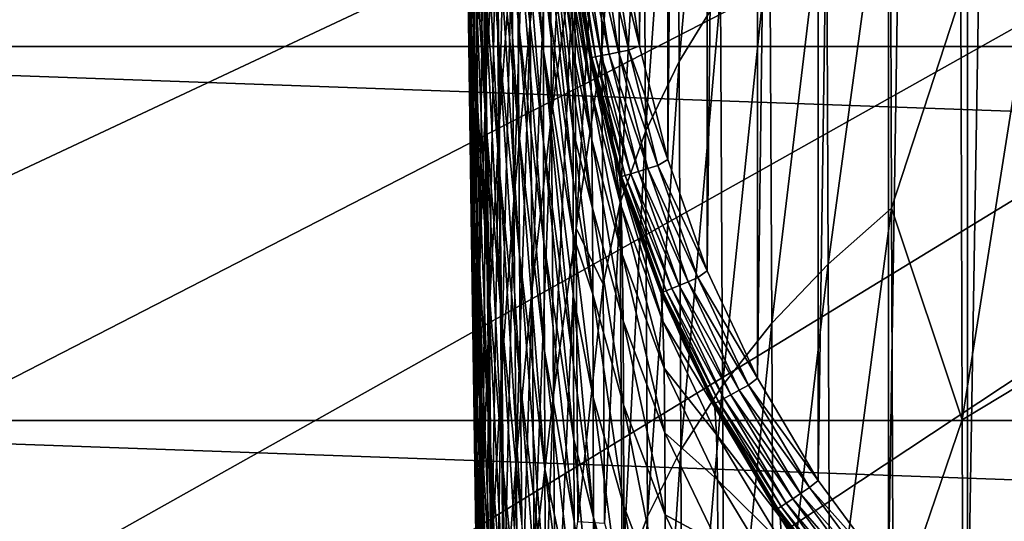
# Model space of a CAD drawing. Header units: metres. Extents: x -22 to 72, y -237 to 23.
# Tile 163 of 256: x -17.83 to -13.92, y -9.75 to -7.76. Entities that reach past the tile are written whole.
import ezdxf

# ---------------------------------------------------------------- set-up
doc = ezdxf.new("R2010")
doc.units = ezdxf.units.M
doc.layers.add('solid_509588_MEDIA_SW0001', color=7, linetype='CONTINUOUS')

msp = doc.modelspace()

# ---------------------------------------------------------------- linework, layer by layer
at = {"layer": 'solid_509588_MEDIA_SW0001'}
for points in [[(-14.063032, 10.311823, 132.943756), (-13.71664, 10.628303, 132.943756), (-14.063028, -10.311828, 132.943756)], [(-13.71664, 10.628303, 132.943756), (-13.716635, -10.628305, 132.943756), (-14.063028, -10.311828, 132.943756)], [(-14.376872, 9.963037, 132.943756), (-14.063032, 10.311823, 132.943756), (-14.376868, -9.963041, 132.943756)], [(-14.063032, 10.311823, 132.943756), (-14.063028, -10.311828, 132.943756), (-14.376868, -9.963041, 132.943756)], [(-14.655866, 9.584211, 132.943756), (-14.376872, 9.963037, 132.943756), (-14.655862, -9.584217, 132.943756)], [(-14.376872, 9.963037, 132.943756), (-14.376868, -9.963041, 132.943756), (-14.655862, -9.584217, 132.943756)], [(-14.896888, 9.179035, 132.943756), (-14.655866, 9.584211, 132.943756), (-14.896885, -9.17904, 132.943756)], [(-14.655866, 9.584211, 132.943756), (-14.655862, -9.584217, 132.943756), (-14.896885, -9.17904, 132.943756)], [(-15.096762, 8.75275, 132.943756), (-14.896888, 9.179035, 132.943756), (-15.09676, -8.752755, 132.943756)], [(-14.896888, 9.179035, 132.943756), (-14.896885, -9.17904, 132.943756), (-15.09676, -8.752755, 132.943756)], [(-15.253253, 8.31113, 132.943756), (-15.096762, 8.75275, 132.943756), (-15.253252, -8.311133, 132.943756)], [(-15.096762, 8.75275, 132.943756), (-15.09676, -8.752755, 132.943756), (-15.253252, -8.311133, 132.943756)], [(-15.365191, 7.860179, 132.943756), (-15.253253, 8.31113, 132.943756), (-15.36519, -7.860181, 132.943756)], [(-15.253253, 8.31113, 132.943756), (-15.253252, -8.311133, 132.943756), (-15.36519, -7.860181, 132.943756)], [(-15.365191, 7.860179, 132.943756), (-15.36519, -7.860181, 132.943756), (-15.432474, -7.405864, 132.943756)], [(-19.363476, -7.405902, 132.530869), (-19.080078, -8.108154, 132.530869), (0, 0, 132.892746)], [(-19.080078, -8.108154, 132.530869), (-18.771223, -8.799588, 132.530869), (0, 0, 132.892746)], [(-18.771223, -8.799588, 132.530869), (-18.437321, -9.47928, 132.530869), (0, 0, 132.892746)], [(-18.437321, -9.47928, 132.530869), (-18.078817, -10.146324, 132.530869), (0, 0, 132.892746)], [(-18.078817, -10.146324, 132.530869), (-17.696192, -10.79983, 132.530869), (0, 0, 132.892746)], [(-17.696192, -10.79983, 132.530869), (-17.289955, -11.438926, 132.530869), (0, 0, 132.892746)], [(-17.289955, -11.438926, 132.530869), (-16.860647, -12.062758, 132.530869), (0, 0, 132.892746)], [(-16.860647, -12.062758, 132.530869), (-16.408842, -12.670496, 132.530869), (0, 0, 132.892746)], [(-16.408842, -12.670496, 132.530869), (-15.935143, -13.261327, 132.530869), (0, 0, 132.892746)], [(-15.935143, -13.261327, 132.530869), (-15.440181, -13.834463, 132.530869), (0, 0, 132.892746)], [(-15.440181, -13.834463, 132.530869), (-14.924617, -14.38914, 132.530869), (0, 0, 132.892746)], [(-14.924617, -14.38914, 132.530869), (-14.38914, -14.924617, 132.530869), (0, 0, 132.892746)], [(-14.38914, -14.924617, 132.530869), (-13.834463, -15.440181, 132.530869), (0, 0, 132.892746)], [(-15.729305, -6.023227, 274.083099), (-15.807615, -6.748861, 273.483887), (-15.799319, -7.768393, 274.438843)], [(-15.72167, -7.062593, 275.060486), (-15.729305, -6.023227, 274.083099), (-15.799319, -7.768393, 274.438843)], [(-15.050835, -6.156881, 278.472473), (-15.216362, -6.437538, 278.269653), (-15.208556, -7.92306, 279.446777)], [(-15.043403, -7.654387, 279.66452), (-15.050835, -6.156881, 278.472473), (-15.208556, -7.92306, 279.446777)], [(-16.03208, -6.198717, 266.788818), (-16.045591, -6.982662, 266.083557), (-16.034506, -7.772662, 267.076813)], [(-16.0215, -7.006216, 267.804016), (-16.03208, -6.198717, 266.788818), (-16.034506, -7.772662, 267.076813)], [(-16.056021, -6.227164, 265.06073), (-16.055294, -7.023939, 264.364441), (-16.044613, -7.76237, 265.3638)], [(-16.045591, -6.982662, 266.083557), (-16.056021, -6.227164, 265.06073), (-16.044613, -7.76237, 265.3638)], [(-15.994478, -6.235348, 268.50705), (-16.0215, -7.006216, 267.804016), (-16.010458, -7.848005, 268.786987)], [(-15.984135, -7.095141, 269.510803), (-15.994478, -6.235348, 268.50705), (-16.010458, -7.848005, 268.786987)], [(-16.065128, -6.320217, 263.33844), (-16.04932, -7.129913, 262.663208), (-16.039515, -7.816946, 263.66394)], [(-16.055294, -7.023939, 264.364441), (-16.065128, -6.320217, 263.33844), (-16.039515, -7.816946, 263.66394)], [(21.08136, -7.862974), (-21.08136, -7.862974), (-21.588493, -6.339161)], [(21.588493, -6.339161), (21.08136, -7.862974), (-21.588493, -6.339161)], [(-15.944157, -6.338043, 270.201996), (-15.984135, -7.095141, 269.510803), (-15.973514, -7.989021, 270.47998)], [(-15.934352, -7.25052, 271.191376), (-15.944157, -6.338043, 270.201996), (-15.973514, -7.989021, 270.47998)], [(-15.630678, -6.358724, 275.633331), (-15.72167, -7.062593, 275.060486), (-15.714099, -8.136809, 275.996979)], [(-15.623572, -7.453799, 276.593414), (-15.630678, -6.358724, 275.633331), (-15.714099, -8.136809, 275.996979)], [(-15.216362, -6.437538, 278.269653), (-15.349971, -6.726803, 278.053528), (-15.341895, -8.200018, 279.215759)], [(-15.208556, -7.92306, 279.446777), (-15.216362, -6.437538, 278.269653), (-15.341895, -8.200018, 279.215759)], [(-16.058111, -6.477784, 261.638977), (-16.026327, -7.30074, 260.997101), (-16.017843, -7.936518, 261.994141)], [(-16.04932, -7.129913, 262.663208), (-16.058111, -6.477784, 261.638977), (-16.017843, -7.936518, 261.994141)], [(-15.995059, -6.474295, 257.356598), (-15.928474, -7.339838, 256.847137), (-15.924614, -7.838254, 257.835571)], [(-15.990724, -6.987273, 258.377563), (-15.995059, -6.474295, 257.356598), (-15.924614, -7.838254, 257.835571)], [(-15.932395, -6.453913, 254.834473), (-15.847976, -7.346951, 254.423843), (-15.846725, -7.757984, 255.400482)], [(-15.931108, -6.877975, 255.846329), (-15.932395, -6.453913, 254.834473), (-15.846725, -7.757984, 255.400482)], [(-15.881766, -6.508423, 271.863281), (-15.934352, -7.25052, 271.191376), (-15.924425, -8.196901, 272.144012)], [(-15.872684, -7.474097, 272.83609), (-15.881766, -6.508423, 271.863281), (-15.924425, -8.196901, 272.144012)], [(-15.848131, -6.973716, 253.439407), (-15.8471, -6.639497, 252.448517), (-15.746521, -7.881278, 253.096405)], [(-15.8471, -6.639497, 252.448517), (-15.746361, -7.55849, 252.142197), (-15.746521, -7.881278, 253.096405)], [(-16.033684, -6.700033, 259.979797), (-15.985076, -7.536734, 259.382813), (-15.978262, -8.121401, 260.371155)], [(-16.026327, -7.30074, 260.997101), (-16.033684, -6.700033, 259.979797), (-15.978262, -8.121401, 260.371155)], [(-15.807615, -6.748861, 273.483887), (-15.872684, -7.474097, 272.83609), (-15.863603, -8.473526, 273.770355)], [(-15.799319, -7.768393, 274.438843), (-15.807615, -6.748861, 273.483887), (-15.863603, -8.473526, 273.770355)], [(-15.349971, -6.726803, 278.053528), (-15.450716, -7.022707, 277.824921), (-15.442467, -8.483378, 278.97229)], [(-15.341895, -8.200018, 279.215759), (-15.349971, -6.726803, 278.053528), (-15.442467, -8.483378, 278.97229)], [(-15.743795, -7.030895, 250.224884), (-15.741286, -6.82846, 249.264526), (-15.630235, -7.880839, 249.606216)], [(-15.741286, -6.82846, 249.264526), (-15.630575, -7.755443, 248.971191), (-15.630235, -7.880839, 249.606216)], [(-15.931108, -6.877975, 255.846329), (-15.846725, -7.757984, 255.400482), (-15.844472, -8.205595, 256.367981)], [(-15.928474, -7.339838, 256.847137), (-15.931108, -6.877975, 255.846329), (-15.844472, -8.205595, 256.367981)], [(-14.370547, -6.916731, 280.231171), (-14.622842, -7.149534, 280.057159), (-14.616503, -8.726353, 281.209808)], [(-14.364878, -8.504751, 281.397705), (-14.370547, -6.916731, 280.231171), (-14.616503, -8.726353, 281.209808)], [(-14.089574, -7.661022, 281.113556), (-14.370547, -6.916731, 280.231171), (-14.364878, -8.504751, 281.397705)], [(-16.045591, -6.982662, 266.083557), (-16.044613, -7.76237, 265.3638), (-16.033253, -8.534176, 266.33551)], [(-16.034506, -7.772662, 267.076813), (-16.045591, -6.982662, 266.083557), (-16.033253, -8.534176, 266.33551)], [(-15.990724, -6.987273, 258.377563), (-15.924614, -7.838254, 257.835571), (-15.919651, -8.371973, 258.810364)], [(-15.985076, -7.536734, 259.382813), (-15.990724, -6.987273, 258.377563), (-15.919651, -8.371973, 258.810364)], [(-15.848131, -6.973716, 253.439407), (-15.746521, -7.881278, 253.096405), (-15.746002, -8.241809, 254.045822)], [(-15.847976, -7.346951, 254.423843), (-15.848131, -6.973716, 253.439407), (-15.746002, -8.241809, 254.045822)], [(-15.520023, -6.974245, 277.294708), (-15.623572, -7.453799, 276.593414), (-15.616559, -8.583697, 277.511322)], [(-15.514695, -7.878802, 278.031799), (-15.520023, -6.974245, 277.294708), (-15.616559, -8.583697, 277.511322)], [(-15.450716, -7.022707, 277.824921), (-15.520023, -6.974245, 277.294708), (-15.514695, -7.878802, 278.031799)], [(-16.055294, -7.023939, 264.364441), (-16.039515, -7.816946, 263.66394), (-16.028868, -8.53756, 264.640076)], [(-16.044613, -7.76237, 265.3638), (-16.055294, -7.023939, 264.364441), (-16.028868, -8.53756, 264.640076)], [(-16.0215, -7.006216, 267.804016), (-16.034506, -7.772662, 267.076813), (-16.022928, -8.595819, 268.039612)], [(-16.010458, -7.848005, 268.786987), (-16.0215, -7.006216, 267.804016), (-16.022928, -8.595819, 268.039612)], [(-15.745469, -7.274633, 251.184555), (-15.743795, -7.030895, 250.224884), (-15.629382, -8.198941, 250.914719)], [(-15.743795, -7.030895, 250.224884), (-15.630235, -7.880839, 249.606216), (-15.629837, -8.028407, 250.25412)], [(-15.743795, -7.030895, 250.224884), (-15.629837, -8.028407, 250.25412), (-15.629382, -8.198941, 250.914719)], [(-15.442467, -8.483378, 278.97229), (-15.450716, -7.022707, 277.824921), (-15.514695, -7.878802, 278.031799)], [(-15.72167, -7.062593, 275.060486), (-15.799319, -7.768393, 274.438843), (-15.791105, -8.821579, 275.353638)], [(-15.714099, -8.136809, 275.996979), (-15.72167, -7.062593, 275.060486), (-15.791105, -8.821579, 275.353638)], [(-15.984135, -7.095141, 269.510803), (-16.010458, -7.848005, 268.786987), (-15.99911, -8.722737, 269.736877)], [(-15.973514, -7.989021, 270.47998), (-15.984135, -7.095141, 269.510803), (-15.99911, -8.722737, 269.736877)], [(-16.04932, -7.129913, 262.663208), (-16.017843, -7.936518, 261.994141), (-16.008394, -8.606064, 262.969788)], [(-16.039515, -7.816946, 263.66394), (-16.04932, -7.129913, 262.663208), (-16.008394, -8.606064, 262.969788)], [(-14.622842, -7.149534, 280.057159), (-14.847674, -7.395949, 279.868164), (-14.840764, -8.960969, 281.006531)], [(-14.616503, -8.726353, 281.209808), (-14.622842, -7.149534, 280.057159), (-14.840764, -8.960969, 281.006531)], [(-15.934352, -7.25052, 271.191376), (-15.973514, -7.989021, 270.47998), (-15.962754, -8.915646, 271.413727)], [(-15.924425, -8.196901, 272.144012), (-15.934352, -7.25052, 271.191376), (-15.962754, -8.915646, 271.413727)], [(-16.026327, -7.30074, 260.997101), (-15.978262, -8.121401, 260.371155), (-15.970428, -8.739995, 261.341309)], [(-16.017843, -7.936518, 261.994141), (-16.026327, -7.30074, 260.997101), (-15.970428, -8.739995, 261.341309)], [(-15.746361, -7.55849, 252.142197), (-15.745469, -7.274633, 251.184555), (-15.628869, -8.39319, 251.58757)], [(-15.745469, -7.274633, 251.184555), (-15.629382, -8.198941, 250.914719), (-15.628869, -8.39319, 251.58757)], [(-15.928474, -7.339838, 256.847137), (-15.844472, -8.205595, 256.367981), (-15.841306, -8.688562, 257.324982)], [(-15.924614, -7.838254, 257.835571), (-15.928474, -7.339838, 256.847137), (-15.841306, -8.688562, 257.324982)], [(-15.847976, -7.346951, 254.423843), (-15.746002, -8.241809, 254.045822), (-15.744858, -8.638895, 254.98909)], [(-15.846725, -7.757984, 255.400482), (-15.847976, -7.346951, 254.423843), (-15.744858, -8.638895, 254.98909)], [(-15.540332, -7.903748, 133.057129), (-15.626551, -7.425174, 133.099472), (-15.61186, -7.423712, 133.057129)], [(-15.51697, -7.899093, 133.019165), (-15.61186, -7.423712, 133.057129), (-15.588156, -7.421354, 133.019165)], [(-15.540332, -7.903748, 133.057129), (-15.61186, -7.423712, 133.057129), (-15.51697, -7.899093, 133.019165)], [(-15.485899, -7.892902, 132.987442), (-15.588156, -7.421354, 133.019165), (-15.556629, -7.418217, 132.987442)], [(-15.51697, -7.899093, 133.019165), (-15.588156, -7.421354, 133.019165), (-15.485899, -7.892902, 132.987442)], [(-15.448679, -7.885487, 132.963577), (-15.556629, -7.418217, 132.987442), (-15.518865, -7.414459, 132.963577)], [(-15.485899, -7.892902, 132.987442), (-15.556629, -7.418217, 132.987442), (-15.448679, -7.885487, 132.963577)], [(-15.407182, -7.877219, 132.948761), (-15.518865, -7.414459, 132.963577), (-15.47676, -7.41027, 132.948761)], [(-15.448679, -7.885487, 132.963577), (-15.518865, -7.414459, 132.963577), (-15.407182, -7.877219, 132.948761)], [(-15.47676, -7.41027, 132.948761), (-15.432474, -7.405864, 132.943756), (-15.36519, -7.860181, 132.943756)], [(-15.407182, -7.877219, 132.948761), (-15.47676, -7.41027, 132.948761), (-15.36519, -7.860181, 132.943756)], [(-14.847674, -7.395949, 279.868164), (-15.043403, -7.654387, 279.66452), (-15.036029, -9.20708, 280.78833)], [(-14.840764, -8.960969, 281.006531), (-14.847674, -7.395949, 279.868164), (-15.036029, -9.20708, 280.78833)], [(-15.623572, -7.453799, 276.593414), (-15.714099, -8.136809, 275.996979), (-15.706655, -9.244633, 276.891815)], [(-15.616559, -8.583697, 277.511322), (-15.623572, -7.453799, 276.593414), (-15.706655, -9.244633, 276.891815)], [(-15.554811, -7.906632, 133.099472), (-15.631492, -7.425665, 133.143753), (-15.626551, -7.425174, 133.099472)], [(-15.631492, -7.425665, 245.443756), (-15.631492, -7.425665, 133.143753), (-15.55968, -7.907602, 133.143753)], [(-15.554811, -7.906632, 133.099472), (-15.55968, -7.907602, 133.143753), (-15.631492, -7.425665, 133.143753)], [(-15.573098, -7.837661, 245.443756), (-15.631492, -7.425665, 245.443756), (-15.55968, -7.907602, 133.143753)], [(-15.560505, -7.919671, 246.648315), (-15.631492, -7.425665, 245.443756), (-15.573098, -7.837661, 245.443756)], [(-15.631467, -7.434186, 245.997375), (-15.631492, -7.425665, 245.443756), (-15.560505, -7.919671, 246.648315)], [(-15.631393, -7.460263, 246.564957), (-15.631467, -7.434186, 245.997375), (-15.560505, -7.919671, 246.648315)], [(-15.631269, -7.504659, 247.146194), (-15.631393, -7.460263, 246.564957), (-15.560505, -7.919671, 246.648315)], [(-15.554811, -7.906632, 133.099472), (-15.626551, -7.425174, 133.099472), (-15.540332, -7.903748, 133.057129)], [(-15.872684, -7.474097, 272.83609), (-15.924425, -8.196901, 272.144012), (-15.914498, -9.175857, 273.059204)], [(-15.863603, -8.473526, 273.770355), (-15.872684, -7.474097, 272.83609), (-15.914498, -9.175857, 273.059204)], [(-13.788193, -7.468603, 281.267212), (-14.089574, -7.661022, 281.113556), (-14.084499, -9.344161, 282.283844)], [(-13.783942, -9.162136, 282.450134), (-13.788193, -7.468603, 281.267212), (-14.084499, -9.344161, 282.283844)], [(-15.985076, -7.536734, 259.382813), (-15.919651, -8.371973, 258.810364), (-15.913707, -8.939743, 259.770264)], [(-15.978262, -8.121401, 260.371155), (-15.985076, -7.536734, 259.382813), (-15.913707, -8.939743, 259.770264)], [(-15.631269, -7.504659, 247.146194), (-15.560505, -7.919671, 246.648315), (-15.55714, -8.038543, 247.864288)], [(-15.631091, -7.568131, 247.740997), (-15.631269, -7.504659, 247.146194), (-15.55714, -8.038543, 247.864288)], [(-15.746521, -7.881278, 253.096405), (-15.746361, -7.55849, 252.142197), (-15.628298, -8.6119, 252.272263)], [(-15.746361, -7.55849, 252.142197), (-15.628869, -8.39319, 251.58757), (-15.628298, -8.6119, 252.272263)], [(-15.630861, -7.651476, 248.349442), (-15.631091, -7.568131, 247.740997), (-15.55714, -8.038543, 247.864288)], [(-15.630861, -7.651476, 248.349442), (-15.55714, -8.038543, 247.864288), (-15.55435, -8.234393, 249.088242)], [(-15.630575, -7.755443, 248.971191), (-15.630861, -7.651476, 248.349442), (-15.55435, -8.234393, 249.088242)], [(-15.043403, -7.654387, 279.66452), (-15.208556, -7.92306, 279.446777), (-15.200833, -9.462982, 280.555878)], [(-15.036029, -9.20708, 280.78833), (-15.043403, -7.654387, 279.66452), (-15.200833, -9.462982, 280.555878)], [(-14.084499, -9.344161, 282.283844), (-14.089574, -7.661022, 281.113556), (-14.364878, -8.504751, 281.397705)], [(-16.044613, -7.76237, 265.3638), (-16.028868, -8.53756, 264.640076), (-16.017544, -9.290427, 265.590546)], [(-16.033253, -8.534176, 266.33551), (-16.044613, -7.76237, 265.3638), (-16.017544, -9.290427, 265.590546)], [(-16.034506, -7.772662, 267.076813), (-16.033253, -8.534176, 266.33551), (-16.021385, -9.338015, 267.278625)], [(-16.022928, -8.595819, 268.039612), (-16.034506, -7.772662, 267.076813), (-16.021385, -9.338015, 267.278625)], [(-15.799319, -7.768393, 274.438843), (-15.863603, -8.473526, 273.770355), (-15.854623, -9.505403, 274.665344)], [(-15.791105, -8.821579, 275.353638), (-15.799319, -7.768393, 274.438843), (-15.854623, -9.505403, 274.665344)], [(-15.846725, -7.757984, 255.400482), (-15.744858, -8.638895, 254.98909), (-15.743138, -9.071348, 255.924835)], [(-15.844472, -8.205595, 256.367981), (-15.846725, -7.757984, 255.400482), (-15.743138, -9.071348, 255.924835)], [(-15.630235, -7.880839, 249.606216), (-15.630575, -7.755443, 248.971191), (-15.55435, -8.234393, 249.088242)], [(-16.039515, -7.816946, 263.66394), (-16.008394, -8.606064, 262.969788), (-15.998138, -9.308072, 263.922882)], [(-16.028868, -8.53756, 264.640076), (-16.039515, -7.816946, 263.66394), (-15.998138, -9.308072, 263.922882)], [(-16.010458, -7.848005, 268.786987), (-16.022928, -8.595819, 268.039612), (-16.011024, -9.450786, 268.971039)], [(-15.99911, -8.722737, 269.736877), (-16.010458, -7.848005, 268.786987), (-16.011024, -9.450786, 268.971039)], [(-15.924614, -7.838254, 257.835571), (-15.841306, -8.688562, 257.324982), (-15.837318, -9.205665, 258.270203)], [(-15.919651, -8.371973, 258.810364), (-15.924614, -7.838254, 257.835571), (-15.837318, -9.205665, 258.270203)], [(-15.564903, -7.881011, 245.443756), (-15.573098, -7.837661, 245.443756), (-15.55968, -7.907602, 133.143753)], [(-15.560505, -7.919671, 246.648315), (-15.573098, -7.837661, 245.443756), (-15.564903, -7.881011, 245.443756)], [(20.466829, -9.346505), (-20.466829, -9.346505), (-21.08136, -7.862974)], [(21.08136, -7.862974), (20.466829, -9.346505), (-21.08136, -7.862974)], [(-15.746521, -7.881278, 253.096405), (-15.628298, -8.6119, 252.272263), (-15.627667, -8.855893, 252.968521)], [(-15.746521, -7.881278, 253.096405), (-15.627667, -8.855893, 252.968521), (-15.626978, -9.125772, 253.675461)], [(-15.746002, -8.241809, 254.045822), (-15.746521, -7.881278, 253.096405), (-15.626978, -9.125772, 253.675461)], [(-15.630235, -7.880839, 249.606216), (-15.55435, -8.234393, 249.088242), (-15.552091, -8.504393, 250.316711)], [(-15.629837, -8.028407, 250.25412), (-15.630235, -7.880839, 249.606216), (-15.552091, -8.504393, 250.316711)], [(-15.509419, -8.805523, 278.742706), (-15.514695, -7.878802, 278.031799), (-15.616559, -8.583697, 277.511322)], [(-15.479628, -8.247124, 245.443756), (-15.564903, -7.881011, 245.443756), (-15.55968, -7.907602, 133.143753)], [(-15.443563, -8.382206, 246.625732), (-15.564903, -7.881011, 245.443756), (-15.479628, -8.247124, 245.443756)], [(-15.560505, -7.919671, 246.648315), (-15.564903, -7.881011, 245.443756), (-15.443563, -8.382206, 246.625732)], [(-15.51697, -7.899093, 133.019165), (-15.485899, -7.892902, 132.987442), (-15.3693, -8.358449, 132.987442)], [(-15.442467, -8.483378, 278.97229), (-15.514695, -7.878802, 278.031799), (-15.509419, -8.805523, 278.742706)], [(-15.485899, -7.892902, 132.987442), (-15.448679, -7.885487, 132.963577), (-15.332979, -8.347446, 132.963577)], [(-15.3693, -8.358449, 132.987442), (-15.485899, -7.892902, 132.987442), (-15.332979, -8.347446, 132.963577)], [(-15.448679, -7.885487, 132.963577), (-15.407182, -7.877219, 132.948761), (-15.292484, -8.335178, 132.948761)], [(-15.332979, -8.347446, 132.963577), (-15.448679, -7.885487, 132.963577), (-15.292484, -8.335178, 132.948761)], [(-15.407182, -7.877219, 132.948761), (-15.36519, -7.860181, 132.943756), (-15.253252, -8.311133, 132.943756)], [(-15.292484, -8.335178, 132.948761), (-15.407182, -7.877219, 132.948761), (-15.253252, -8.311133, 132.943756)], [(-15.560505, -7.919671, 246.648315), (-15.443563, -8.382206, 246.625732), (-15.437898, -8.496939, 247.819839)], [(-15.55714, -8.038543, 247.864288), (-15.560505, -7.919671, 246.648315), (-15.437898, -8.496939, 247.819839)], [(-15.436549, -8.378821, 133.099472), (-15.55968, -7.907602, 133.143753), (-15.554811, -7.906632, 133.099472)], [(-15.479628, -8.247124, 245.443756), (-15.55968, -7.907602, 133.143753), (-15.4413, -8.380261, 133.143753)], [(-15.436549, -8.378821, 133.099472), (-15.4413, -8.380261, 133.143753), (-15.55968, -7.907602, 133.143753)], [(-15.554811, -7.906632, 133.099472), (-15.540332, -7.903748, 133.057129), (-15.42242, -8.374541, 133.057129)], [(-15.436549, -8.378821, 133.099472), (-15.554811, -7.906632, 133.099472), (-15.42242, -8.374541, 133.057129)], [(-15.540332, -7.903748, 133.057129), (-15.51697, -7.899093, 133.019165), (-15.399622, -8.367635, 133.019165)], [(-15.42242, -8.374541, 133.057129), (-15.540332, -7.903748, 133.057129), (-15.399622, -8.367635, 133.019165)], [(-15.399622, -8.367635, 133.019165), (-15.51697, -7.899093, 133.019165), (-15.3693, -8.358449, 132.987442)], [(-15.208556, -7.92306, 279.446777), (-15.341895, -8.200018, 279.215759), (-15.333931, -9.726821, 280.31015)], [(-15.200833, -9.462982, 280.555878), (-15.208556, -7.92306, 279.446777), (-15.333931, -9.726821, 280.31015)], [(-16.017843, -7.936518, 261.994141), (-15.970428, -8.739995, 261.341309), (-15.961717, -9.391233, 262.292114)], [(-16.008394, -8.606064, 262.969788), (-16.017843, -7.936518, 261.994141), (-15.961717, -9.391233, 262.292114)], [(-15.973514, -7.989021, 270.47998), (-15.99911, -8.722737, 269.736877), (-15.98761, -9.629062, 270.652863)], [(-15.962754, -8.915646, 271.413727), (-15.973514, -7.989021, 270.47998), (-15.98761, -9.629062, 270.652863)], [(-15.629382, -8.198941, 250.914719), (-15.629837, -8.028407, 250.25412), (-15.552091, -8.504393, 250.316711)], [(-15.55714, -8.038543, 247.864288), (-15.437898, -8.496939, 247.819839), (-15.433637, -8.687437, 249.022659)], [(-15.55435, -8.234393, 249.088242), (-15.55714, -8.038543, 247.864288), (-15.433637, -8.687437, 249.022659)], [(-15.978262, -8.121401, 260.371155), (-15.913707, -8.939743, 259.770264), (-15.906905, -9.540307, 260.713898)], [(-15.970428, -8.739995, 261.341309), (-15.978262, -8.121401, 260.371155), (-15.906905, -9.540307, 260.713898)], [(-15.714099, -8.136809, 275.996979), (-15.791105, -8.821579, 275.353638), (-15.783057, -9.907136, 276.227509)], [(-15.706655, -9.244633, 276.891815), (-15.714099, -8.136809, 275.996979), (-15.783057, -9.907136, 276.227509)], [(-15.924425, -8.196901, 272.144012), (-15.962754, -8.915646, 271.413727), (-15.951995, -9.873667, 272.31131)], [(-15.914498, -9.175857, 273.059204), (-15.924425, -8.196901, 272.144012), (-15.951995, -9.873667, 272.31131)], [(-15.844472, -8.205595, 256.367981), (-15.743138, -9.071348, 255.924835), (-15.740897, -9.537976, 256.851685)], [(-15.841306, -8.688562, 257.324982), (-15.844472, -8.205595, 256.367981), (-15.740897, -9.537976, 256.851685)], [(-15.629382, -8.198941, 250.914719), (-15.552091, -8.504393, 250.316711), (-15.550321, -8.84571, 251.546249)], [(-15.628869, -8.39319, 251.58757), (-15.629382, -8.198941, 250.914719), (-15.550321, -8.84571, 251.546249)], [(-15.341895, -8.200018, 279.215759), (-15.442467, -8.483378, 278.97229), (-15.43436, -9.996804, 280.052185)], [(-15.333931, -9.726821, 280.31015), (-15.341895, -8.200018, 279.215759), (-15.43436, -9.996804, 280.052185)], [(-15.746002, -8.241809, 254.045822), (-15.626978, -9.125772, 253.675461), (-15.626231, -9.422051, 254.391998)], [(-15.744858, -8.638895, 254.98909), (-15.746002, -8.241809, 254.045822), (-15.626231, -9.422051, 254.391998)], [(-15.55435, -8.234393, 249.088242), (-15.433637, -8.687437, 249.022659), (-15.430676, -8.950913, 250.230728)], [(-15.552091, -8.504393, 250.316711), (-15.55435, -8.234393, 249.088242), (-15.430676, -8.950913, 250.230728)], [(-15.451316, -8.346781, 245.443756), (-15.479628, -8.247124, 245.443756), (-15.4413, -8.380261, 133.143753)], [(-15.443563, -8.382206, 246.625732), (-15.479628, -8.247124, 245.443756), (-15.451316, -8.346781, 245.443756)], [(-15.292484, -8.335178, 132.948761), (-15.253252, -8.311133, 132.943756), (-15.09676, -8.752755, 132.943756)], [(-15.350991, -8.65039, 245.443756), (-15.451316, -8.346781, 245.443756), (-15.4413, -8.380261, 133.143753)], [(-15.27954, -8.843049, 246.605133), (-15.451316, -8.346781, 245.443756), (-15.350991, -8.65039, 245.443756)], [(-15.443563, -8.382206, 246.625732), (-15.451316, -8.346781, 245.443756), (-15.27954, -8.843049, 246.605133)], [(-15.399622, -8.367635, 133.019165), (-15.3693, -8.358449, 132.987442), (-15.207941, -8.810436, 132.987442)], [(-15.3693, -8.358449, 132.987442), (-15.332979, -8.347446, 132.963577), (-15.172864, -8.79595, 132.963577)], [(-15.207941, -8.810436, 132.987442), (-15.3693, -8.358449, 132.987442), (-15.172864, -8.79595, 132.963577)], [(-15.332979, -8.347446, 132.963577), (-15.292484, -8.335178, 132.948761), (-15.133755, -8.779799, 132.948761)], [(-15.172864, -8.79595, 132.963577), (-15.332979, -8.347446, 132.963577), (-15.133755, -8.779799, 132.948761)], [(-15.133755, -8.779799, 132.948761), (-15.292484, -8.335178, 132.948761), (-15.09676, -8.752755, 132.943756)], [(-15.919651, -8.371973, 258.810364), (-15.837318, -9.205665, 258.270203), (-15.832601, -9.755675, 259.20224)], [(-15.913707, -8.939743, 259.770264), (-15.919651, -8.371973, 258.810364), (-15.832601, -9.755675, 259.20224)], [(-15.628298, -8.6119, 252.272263), (-15.628869, -8.39319, 251.58757), (-15.550321, -8.84571, 251.546249)], [(-15.443563, -8.382206, 246.625732), (-15.27954, -8.843049, 246.605133), (-15.272462, -8.953384, 247.779205)], [(-15.437898, -8.496939, 247.819839), (-15.443563, -8.382206, 246.625732), (-15.272462, -8.953384, 247.779205)], [(-15.272888, -8.837257, 133.099472), (-15.4413, -8.380261, 133.143753), (-15.436549, -8.378821, 133.099472)], [(-15.350991, -8.65039, 245.443756), (-15.4413, -8.380261, 133.143753), (-15.277477, -8.839152, 133.143753)], [(-15.272888, -8.837257, 133.099472), (-15.277477, -8.839152, 133.143753), (-15.4413, -8.380261, 133.143753)], [(-15.436549, -8.378821, 133.099472), (-15.42242, -8.374541, 133.057129), (-15.259242, -8.831622, 133.057129)], [(-15.272888, -8.837257, 133.099472), (-15.436549, -8.378821, 133.099472), (-15.259242, -8.831622, 133.057129)], [(-15.42242, -8.374541, 133.057129), (-15.399622, -8.367635, 133.019165), (-15.237225, -8.82253, 133.019165)], [(-15.259242, -8.831622, 133.057129), (-15.42242, -8.374541, 133.057129), (-15.237225, -8.82253, 133.019165)], [(-15.237225, -8.82253, 133.019165), (-15.399622, -8.367635, 133.019165), (-15.207941, -8.810436, 132.987442)], [(-15.863603, -8.473526, 273.770355), (-15.914498, -9.175857, 273.059204), (-15.904693, -10.18605, 273.936188)], [(-15.854623, -9.505403, 274.665344), (-15.863603, -8.473526, 273.770355), (-15.904693, -10.18605, 273.936188)], [(-15.552091, -8.504393, 250.316711), (-15.430676, -8.950913, 250.230728), (-15.428912, -9.284578, 251.440598)], [(-15.550321, -8.84571, 251.546249), (-15.552091, -8.504393, 250.316711), (-15.428912, -9.284578, 251.440598)], [(-15.442467, -8.483378, 278.97229), (-15.509419, -8.805523, 278.742706), (-15.504213, -9.753743, 279.42691)], [(-15.43436, -9.996804, 280.052185), (-15.442467, -8.483378, 278.97229), (-15.504213, -9.753743, 279.42691)], [(-15.437898, -8.496939, 247.819839), (-15.272462, -8.953384, 247.779205), (-15.26765, -9.138289, 248.962509)], [(-15.433637, -8.687437, 249.022659), (-15.437898, -8.496939, 247.819839), (-15.26765, -9.138289, 248.962509)], [(-14.364878, -8.504751, 281.397705), (-14.616503, -8.726353, 281.209808), (-14.610191, -10.357885, 282.291656)], [(-14.359217, -10.148203, 282.493195), (-14.364878, -8.504751, 281.397705), (-14.610191, -10.357885, 282.291656)], [(-14.084499, -9.344161, 282.283844), (-14.364878, -8.504751, 281.397705), (-14.359217, -10.148203, 282.493195)], [(-16.033253, -8.534176, 266.33551), (-16.017544, -9.290427, 265.590546), (-16.005714, -10.074219, 266.514282)], [(-16.021385, -9.338015, 267.278625), (-16.033253, -8.534176, 266.33551), (-16.005714, -10.074219, 266.514282)], [(-16.028868, -8.53756, 264.640076), (-15.998138, -9.308072, 263.922882), (-15.987238, -10.041228, 264.852264)], [(-16.017544, -9.290427, 265.590546), (-16.028868, -8.53756, 264.640076), (-15.987238, -10.041228, 264.852264)], [(-16.022928, -8.595819, 268.039612), (-16.021385, -9.338015, 267.278625), (-16.009178, -10.17254, 268.192139)], [(-16.011024, -9.450786, 268.971039), (-16.022928, -8.595819, 268.039612), (-16.009178, -10.17254, 268.192139)], [(-15.616559, -8.583697, 277.511322), (-15.706655, -9.244633, 276.891815), (-15.699402, -10.384817, 277.744324)], [(-15.609685, -9.747215, 278.38623), (-15.616559, -8.583697, 277.511322), (-15.699402, -10.384817, 277.744324)], [(-15.509419, -8.805523, 278.742706), (-15.616559, -8.583697, 277.511322), (-15.609685, -9.747215, 278.38623)], [(-16.008394, -8.606064, 262.969788), (-15.961717, -9.391233, 262.292114), (-15.952278, -10.073828, 263.22229)], [(-15.998138, -9.308072, 263.922882), (-16.008394, -8.606064, 262.969788), (-15.952278, -10.073828, 263.22229)], [(-15.628298, -8.6119, 252.272263), (-15.550321, -8.84571, 251.546249), (-15.548998, -9.255514, 252.773407)], [(-15.627667, -8.855893, 252.968521), (-15.628298, -8.6119, 252.272263), (-15.548998, -9.255514, 252.773407)], [(-15.744858, -8.638895, 254.98909), (-15.626231, -9.422051, 254.391998), (-15.625426, -9.745333, 255.117386)], [(-15.743138, -9.071348, 255.924835), (-15.744858, -8.638895, 254.98909), (-15.625426, -9.745333, 255.117386)], [(-15.289131, -8.810685, 245.443756), (-15.350991, -8.65039, 245.443756), (-15.277477, -8.839152, 133.143753)], [(-15.27954, -8.843049, 246.605133), (-15.350991, -8.65039, 245.443756), (-15.289131, -8.810685, 245.443756)], [(-15.841306, -8.688562, 257.324982), (-15.740897, -9.537976, 256.851685), (-15.738187, -10.037591, 257.76828)], [(-15.837318, -9.205665, 258.270203), (-15.841306, -8.688562, 257.324982), (-15.738187, -10.037591, 257.76828)], [(-15.433637, -8.687437, 249.022659), (-15.26765, -9.138289, 248.962509), (-15.264937, -9.395018, 250.151642)], [(-15.430676, -8.950913, 250.230728), (-15.433637, -8.687437, 249.022659), (-15.264937, -9.395018, 250.151642)], [(-15.99911, -8.722737, 269.736877), (-16.011024, -9.450786, 268.971039), (-15.998956, -10.336203, 269.870148)], [(-15.98761, -9.629062, 270.652863), (-15.99911, -8.722737, 269.736877), (-15.998956, -10.336203, 269.870148)], [(-15.970428, -8.739995, 261.341309), (-15.906905, -9.540307, 260.713898), (-15.899368, -10.172407, 261.640076)], [(-15.961717, -9.391233, 262.292114), (-15.970428, -8.739995, 261.341309), (-15.899368, -10.172407, 261.640076)], [(-15.133755, -8.779799, 132.948761), (-15.09676, -8.752755, 132.943756), (-14.896885, -9.17904, 132.943756)], [(-14.616503, -8.726353, 281.209808), (-14.840764, -8.960969, 281.006531), (-14.833904, -10.579946, 282.074371)], [(-14.610191, -10.357885, 282.291656), (-14.616503, -8.726353, 281.209808), (-14.833904, -10.579946, 282.074371)], [(-15.172864, -8.79595, 132.963577), (-15.133755, -8.779799, 132.948761), (-14.932502, -9.206859, 132.948761)], [(-14.932502, -9.206859, 132.948761), (-15.133755, -8.779799, 132.948761), (-14.896885, -9.17904, 132.943756)], [(-15.791105, -8.821579, 275.353638), (-15.854623, -9.505403, 274.665344), (-15.845848, -10.568409, 275.520355)], [(-15.783057, -9.907136, 276.227509), (-15.791105, -8.821579, 275.353638), (-15.845848, -10.568409, 275.520355)], [(-15.504213, -9.753743, 279.42691), (-15.509419, -8.805523, 278.742706), (-15.609685, -9.747215, 278.38623)], [(-15.187764, -9.043354, 245.443756), (-15.289131, -8.810685, 245.443756), (-15.277477, -8.839152, 133.143753)], [(-15.079268, -9.261976, 245.460953), (-15.289131, -8.810685, 245.443756), (-15.187764, -9.043354, 245.443756)], [(-15.27954, -8.843049, 246.605133), (-15.289131, -8.810685, 245.443756), (-15.079268, -9.261976, 245.460953)], [(-15.272888, -8.837257, 133.099472), (-15.259242, -8.831622, 133.057129), (-15.052349, -9.27065, 133.057129)], [(-15.259242, -8.831622, 133.057129), (-15.237225, -8.82253, 133.019165), (-15.031321, -9.259458, 133.019165)], [(-15.052349, -9.27065, 133.057129), (-15.259242, -8.831622, 133.057129), (-15.031321, -9.259458, 133.019165)], [(-15.237225, -8.82253, 133.019165), (-15.207941, -8.810436, 132.987442), (-15.003354, -9.244571, 132.987442)], [(-15.031321, -9.259458, 133.019165), (-15.237225, -8.82253, 133.019165), (-15.003354, -9.244571, 132.987442)], [(-15.207941, -8.810436, 132.987442), (-15.172864, -8.79595, 132.963577), (-14.969853, -9.22674, 132.963577)], [(-15.003354, -9.244571, 132.987442), (-15.207941, -8.810436, 132.987442), (-14.969853, -9.22674, 132.963577)], [(-14.969853, -9.22674, 132.963577), (-15.172864, -8.79595, 132.963577), (-14.932502, -9.206859, 132.948761)], [(-15.627667, -8.855893, 252.968521), (-15.548998, -9.255514, 252.773407), (-15.548079, -9.730979, 253.994736)], [(-15.626978, -9.125772, 253.675461), (-15.627667, -8.855893, 252.968521), (-15.548079, -9.730979, 253.994736)], [(-15.550321, -8.84571, 251.546249), (-15.428912, -9.284578, 251.440598), (-15.428241, -9.685646, 252.648819)], [(-15.548998, -9.255514, 252.773407), (-15.550321, -8.84571, 251.546249), (-15.428241, -9.685646, 252.648819)], [(-15.27954, -8.843049, 246.605133), (-15.079268, -9.261976, 245.460953), (-15.067137, -9.295346, 246.601425)], [(-15.272462, -8.953384, 247.779205), (-15.27954, -8.843049, 246.605133), (-15.067137, -9.295346, 246.601425)], [(-15.065382, -9.277587, 133.099472), (-15.277477, -8.839152, 133.143753), (-15.272888, -8.837257, 133.099472)], [(-15.187764, -9.043354, 245.443756), (-15.277477, -8.839152, 133.143753), (-15.069764, -9.27992, 133.143753)], [(-15.065382, -9.277587, 133.099472), (-15.069764, -9.27992, 133.143753), (-15.277477, -8.839152, 133.143753)], [(-15.065382, -9.277587, 133.099472), (-15.272888, -8.837257, 133.099472), (-15.052349, -9.27065, 133.057129)], [(-15.962754, -8.915646, 271.413727), (-15.98761, -9.629062, 270.652863), (-15.976109, -10.565618, 271.534119)], [(-15.951995, -9.873667, 272.31131), (-15.962754, -8.915646, 271.413727), (-15.976109, -10.565618, 271.534119)], [(-15.913707, -8.939743, 259.770264), (-15.832601, -9.755675, 259.20224), (-15.827245, -10.337369, 260.119812)], [(-15.906905, -9.540307, 260.713898), (-15.913707, -8.939743, 259.770264), (-15.827245, -10.337369, 260.119812)], [(-15.430676, -8.950913, 250.230728), (-15.264937, -9.395018, 250.151642), (-15.264155, -9.720826, 251.34314)], [(-15.428912, -9.284578, 251.440598), (-15.430676, -8.950913, 250.230728), (-15.264155, -9.720826, 251.34314)], [(-15.272462, -8.953384, 247.779205), (-15.067137, -9.295346, 246.601425), (-15.059694, -9.402173, 247.756821)], [(-15.26765, -9.138289, 248.962509), (-15.272462, -8.953384, 247.779205), (-15.059694, -9.402173, 247.756821)], [(-14.840764, -8.960969, 281.006531), (-15.036029, -9.20708, 280.78833), (-15.028735, -10.812938, 281.841888)], [(-14.833904, -10.579946, 282.074371), (-14.840764, -8.960969, 281.006531), (-15.028735, -10.812938, 281.841888)], [(-15.079268, -9.261976, 245.460953), (-15.187764, -9.043354, 245.443756), (-15.069764, -9.27992, 133.143753)], [(-15.743138, -9.071348, 255.924835), (-15.625426, -9.745333, 255.117386), (-15.624567, -10.095434, 255.849243)], [(-15.740897, -9.537976, 256.851685), (-15.743138, -9.071348, 255.924835), (-15.624567, -10.095434, 255.849243)], [(-15.626231, -9.422051, 254.391998), (-15.626978, -9.125772, 253.675461), (-15.548079, -9.730979, 253.994736)], [(-15.26765, -9.138289, 248.962509), (-15.059694, -9.402173, 247.756821), (-15.0554, -9.582294, 248.921783)], [(-15.264937, -9.395018, 250.151642), (-15.26765, -9.138289, 248.962509), (-15.0554, -9.582294, 248.921783)], [(-15.914498, -9.175857, 273.059204), (-15.951995, -9.873667, 272.31131), (-15.941375, -10.861729, 273.171936)], [(-15.904693, -10.18605, 273.936188), (-15.914498, -9.175857, 273.059204), (-15.941375, -10.861729, 273.171936)], [(-14.932502, -9.206859, 132.948761), (-14.896885, -9.17904, 132.943756), (-14.655862, -9.584217, 132.943756)], [(-13.783942, -9.162136, 282.450134), (-14.084499, -9.344161, 282.283844), (-14.079416, -11.085575, 283.37677)], [(-13.779668, -10.914603, 283.555389), (-13.783942, -9.162136, 282.450134), (-14.079416, -11.085575, 283.37677)], [(-15.837318, -9.205665, 258.270203), (-15.738187, -10.037591, 257.76828), (-15.735058, -10.568999, 258.673218)], [(-15.832601, -9.755675, 259.20224), (-15.837318, -9.205665, 258.270203), (-15.735058, -10.568999, 258.673218)], [(-15.036029, -9.20708, 280.78833), (-15.200833, -9.462982, 280.555878), (-15.193222, -11.055246, 281.595062)], [(-15.028735, -10.812938, 281.841888), (-15.036029, -9.20708, 280.78833), (-15.193222, -11.055246, 281.595062)], [(-14.969853, -9.22674, 132.963577), (-14.932502, -9.206859, 132.948761), (-14.690636, -9.612301, 132.948761)], [(-14.690636, -9.612301, 132.948761), (-14.932502, -9.206859, 132.948761), (-14.655862, -9.584217, 132.943756)], [(-15.706655, -9.244633, 276.891815), (-15.783057, -9.907136, 276.227509), (-15.775256, -11.02378, 277.059814)], [(-15.699402, -10.384817, 277.744324), (-15.706655, -9.244633, 276.891815), (-15.775256, -11.02378, 277.059814)], [(-15.548998, -9.255514, 252.773407), (-15.428241, -9.685646, 252.648819), (-15.428558, -10.151333, 253.851959)], [(-15.548079, -9.730979, 253.994736), (-15.548998, -9.255514, 252.773407), (-15.428558, -10.151333, 253.851959)], [(-15.052349, -9.27065, 133.057129), (-15.031321, -9.259458, 133.019165), (-14.783866, -9.674269, 133.019165)], [(-15.031321, -9.259458, 133.019165), (-15.003354, -9.244571, 132.987442), (-14.757481, -9.656731, 132.987442)], [(-14.783866, -9.674269, 133.019165), (-15.031321, -9.259458, 133.019165), (-14.757481, -9.656731, 132.987442)], [(-15.003354, -9.244571, 132.987442), (-14.969853, -9.22674, 132.963577), (-14.725875, -9.635723, 132.963577)], [(-14.757481, -9.656731, 132.987442), (-15.003354, -9.244571, 132.987442), (-14.725875, -9.635723, 132.963577)], [(-14.725875, -9.635723, 132.963577), (-14.969853, -9.22674, 132.963577), (-14.690636, -9.612301, 132.948761)], [(-16.017544, -9.290427, 265.590546), (-15.987238, -10.041228, 264.852264), (-15.975855, -10.804218, 265.756805)], [(-16.005714, -10.074219, 266.514282), (-16.017544, -9.290427, 265.590546), (-15.975855, -10.804218, 265.756805)], [(-15.428912, -9.284578, 251.440598), (-15.264155, -9.720826, 251.34314), (-15.265137, -10.112972, 252.5336)], [(-15.428241, -9.685646, 252.648819), (-15.428912, -9.284578, 251.440598), (-15.265137, -10.112972, 252.5336)], [(-15.032017, -9.349504, 245.464905), (-15.079268, -9.261976, 245.460953), (-15.069764, -9.27992, 133.143753)], [(-15.067137, -9.295346, 246.601425), (-15.079268, -9.261976, 245.460953), (-15.032017, -9.349504, 245.464905)], [(-14.816001, -9.695627, 133.099472), (-15.069764, -9.27992, 133.143753), (-15.065382, -9.277587, 133.099472)], [(-15.032017, -9.349504, 245.464905), (-15.069764, -9.27992, 133.143753), (-14.820135, -9.698376, 133.143753)], [(-14.816001, -9.695627, 133.099472), (-14.820135, -9.698376, 133.143753), (-15.069764, -9.27992, 133.143753)], [(-15.067137, -9.295346, 246.601425), (-15.032017, -9.349504, 245.464905), (-14.83831, -9.670835, 245.466507)], [(-15.067137, -9.295346, 246.601425), (-14.83831, -9.670835, 245.466507), (-14.80711, -9.729516, 246.590927)], [(-15.059694, -9.402173, 247.756821), (-15.067137, -9.295346, 246.601425), (-14.80711, -9.729516, 246.590927)], [(-15.065382, -9.277587, 133.099472), (-15.052349, -9.27065, 133.057129), (-14.803705, -9.687455, 133.057129)], [(-14.816001, -9.695627, 133.099472), (-15.065382, -9.277587, 133.099472), (-14.803705, -9.687455, 133.057129)], [(-14.803705, -9.687455, 133.057129), (-15.052349, -9.27065, 133.057129), (-14.783866, -9.674269, 133.019165)], [(-16.021385, -9.338015, 267.278625), (-16.005714, -10.074219, 266.514282), (-15.993546, -10.887594, 267.410217)], [(-16.009178, -10.17254, 268.192139), (-16.021385, -9.338015, 267.278625), (-15.993546, -10.887594, 267.410217)], [(-15.998138, -9.308072, 263.922882), (-15.952278, -10.073828, 263.22229), (-15.942256, -10.786488, 264.130646)], [(-15.987238, -10.041228, 264.852264), (-15.998138, -9.308072, 263.922882), (-15.942256, -10.786488, 264.130646)], [(19.747696, -10.783265), (-19.747696, -10.783265), (-20.466829, -9.346505)], [(20.466829, -9.346505), (19.747696, -10.783265), (-20.466829, -9.346505)], [(-14.83831, -9.670835, 245.466507), (-15.032017, -9.349504, 245.464905), (-14.820135, -9.698376, 133.143753)], [(-14.079416, -11.085575, 283.37677), (-14.084499, -9.344161, 282.283844), (-14.359217, -10.148203, 282.493195)], [(-15.961717, -9.391233, 262.292114), (-15.899368, -10.172407, 261.640076), (-15.891218, -10.834784, 262.547424)], [(-15.952278, -10.073828, 263.22229), (-15.961717, -9.391233, 262.292114), (-15.891218, -10.834784, 262.547424)], [(-15.264937, -9.395018, 250.151642), (-15.0554, -9.582294, 248.921783), (-15.05402, -9.833014, 250.092926)], [(-15.264155, -9.720826, 251.34314), (-15.264937, -9.395018, 250.151642), (-15.05402, -9.833014, 250.092926)], [(-15.059694, -9.402173, 247.756821), (-14.80711, -9.729516, 246.590927), (-14.800343, -9.832531, 247.729492)], [(-15.0554, -9.582294, 248.921783), (-15.059694, -9.402173, 247.756821), (-14.800343, -9.832531, 247.729492)], [(-16.011024, -9.450786, 268.971039), (-16.009178, -10.17254, 268.192139), (-15.996802, -11.036397, 269.075012)], [(-15.998956, -10.336203, 269.870148), (-16.011024, -9.450786, 268.971039), (-15.996802, -11.036397, 269.075012)], [(-15.626231, -9.422051, 254.391998), (-15.548079, -9.730979, 253.994736), (-15.547521, -10.269275, 255.206787)], [(-15.625426, -9.745333, 255.117386), (-15.626231, -9.422051, 254.391998), (-15.547521, -10.269275, 255.206787)], [(-15.200833, -9.462982, 280.555878), (-15.333931, -9.726821, 280.31015), (-15.326115, -11.305114, 281.334991)], [(-15.193222, -11.055246, 281.595062), (-15.200833, -9.462982, 280.555878), (-15.326115, -11.305114, 281.334991)], [(-15.854623, -9.505403, 274.665344), (-15.904693, -10.18605, 273.936188), (-15.895129, -11.226141, 274.774261)], [(-15.845848, -10.568409, 275.520355), (-15.854623, -9.505403, 274.665344), (-15.895129, -11.226141, 274.774261)], [(-15.906905, -9.540307, 260.713898), (-15.827245, -10.337369, 260.119812), (-15.821342, -10.949518, 261.021576)], [(-15.899368, -10.172407, 261.640076), (-15.906905, -9.540307, 260.713898), (-15.821342, -10.949518, 261.021576)], [(-15.740897, -9.537976, 256.851685), (-15.624567, -10.095434, 255.849243), (-15.623654, -10.472769, 256.5867)], [(-15.738187, -10.037591, 257.76828), (-15.740897, -9.537976, 256.851685), (-15.623654, -10.472769, 256.5867)], [(-15.0554, -9.582294, 248.921783), (-14.800343, -9.832531, 247.729492), (-14.797622, -10.007652, 248.877823)], [(-15.05402, -9.833014, 250.092926), (-15.0554, -9.582294, 248.921783), (-14.797622, -10.007652, 248.877823)], [(-14.725875, -9.635723, 132.963577), (-14.690636, -9.612301, 132.948761), (-14.410455, -9.992276, 132.948761)], [(-14.690636, -9.612301, 132.948761), (-14.655862, -9.584217, 132.943756), (-14.376868, -9.963041, 132.943756)], [(-14.410455, -9.992276, 132.948761), (-14.690636, -9.612301, 132.948761), (-14.376868, -9.963041, 132.943756)], [(-15.98761, -9.629062, 270.652863), (-15.998956, -10.336203, 269.870148), (-15.986887, -11.250706, 270.736053)], [(-15.976109, -10.565618, 271.534119), (-15.98761, -9.629062, 270.652863), (-15.986887, -11.250706, 270.736053)], [(-14.757481, -9.656731, 132.987442), (-14.725875, -9.635723, 132.963577), (-14.443247, -10.019017, 132.963577)], [(-14.443247, -10.019017, 132.963577), (-14.725875, -9.635723, 132.963577), (-14.410455, -9.992276, 132.948761)], [(-15.428558, -10.151333, 253.851959), (-15.428241, -9.685646, 252.648819), (-15.267714, -10.568717, 253.719543)], [(-15.428241, -9.685646, 252.648819), (-15.265137, -10.112972, 252.5336), (-15.267714, -10.568717, 253.719543)], [(-14.81869, -9.700549, 245.465988), (-14.83831, -9.670835, 245.466507), (-14.820135, -9.698376, 133.143753)], [(-14.80711, -9.729516, 246.590927), (-14.83831, -9.670835, 245.466507), (-14.81869, -9.700549, 245.465988)], [(-14.816001, -9.695627, 133.099472), (-14.803705, -9.687455, 133.057129), (-14.515672, -10.078078, 133.057129)], [(-14.803705, -9.687455, 133.057129), (-14.783866, -9.674269, 133.019165), (-14.497211, -10.063024, 133.019165)], [(-14.515672, -10.078078, 133.057129), (-14.803705, -9.687455, 133.057129), (-14.497211, -10.063024, 133.019165)], [(-14.783866, -9.674269, 133.019165), (-14.757481, -9.656731, 132.987442), (-14.472658, -10.043001, 132.987442)], [(-14.497211, -10.063024, 133.019165), (-14.783866, -9.674269, 133.019165), (-14.472658, -10.043001, 132.987442)], [(-14.472658, -10.043001, 132.987442), (-14.757481, -9.656731, 132.987442), (-14.443247, -10.019017, 132.963577)], [(-15.333931, -9.726821, 280.31015), (-15.43436, -9.996804, 280.052185), (-15.426443, -11.560843, 281.062836)], [(-15.326115, -11.305114, 281.334991), (-15.333931, -9.726821, 280.31015), (-15.426443, -11.560843, 281.062836)], [(-15.265137, -10.112972, 252.5336), (-15.264155, -9.720826, 251.34314), (-15.055321, -10.151637, 251.266815)], [(-15.264155, -9.720826, 251.34314), (-15.05402, -9.833014, 250.092926), (-15.055321, -10.151637, 251.266815)], [(-14.527114, -10.087409, 133.099472), (-14.820135, -9.698376, 133.143753), (-14.816001, -9.695627, 133.099472)], [(-14.81869, -9.700549, 245.465988), (-14.820135, -9.698376, 133.143753), (-14.530961, -10.090547, 133.143753)], [(-14.527114, -10.087409, 133.099472), (-14.530961, -10.090547, 133.143753), (-14.820135, -9.698376, 133.143753)], [(-14.606797, -9.995203, 245.455734), (-14.81869, -9.700549, 245.465988), (-14.530961, -10.090547, 133.143753)], [(-14.50233, -10.137389, 246.562408), (-14.81869, -9.700549, 245.465988), (-14.606797, -9.995203, 245.455734)], [(-14.80711, -9.729516, 246.590927), (-14.81869, -9.700549, 245.465988), (-14.50233, -10.137389, 246.562408)], [(-14.527114, -10.087409, 133.099472), (-14.816001, -9.695627, 133.099472), (-14.515672, -10.078078, 133.057129)], [(-14.80711, -9.729516, 246.590927), (-14.50233, -10.137389, 246.562408), (-14.497149, -10.235849, 247.686127)], [(-14.800343, -9.832531, 247.729492), (-14.80711, -9.729516, 246.590927), (-14.497149, -10.235849, 247.686127)], [(-15.624567, -10.095434, 255.849243), (-15.625426, -9.745333, 255.117386), (-15.547521, -10.269275, 255.206787)], [(-15.548079, -9.730979, 253.994736), (-15.428558, -10.151333, 253.851959), (-15.429761, -10.678856, 255.04657)], [(-15.547521, -10.269275, 255.206787), (-15.548079, -9.730979, 253.994736), (-15.429761, -10.678856, 255.04657)]]:
    msp.add_3dface(points, dxfattribs=at)

doc.saveas('drawing.dxf')
